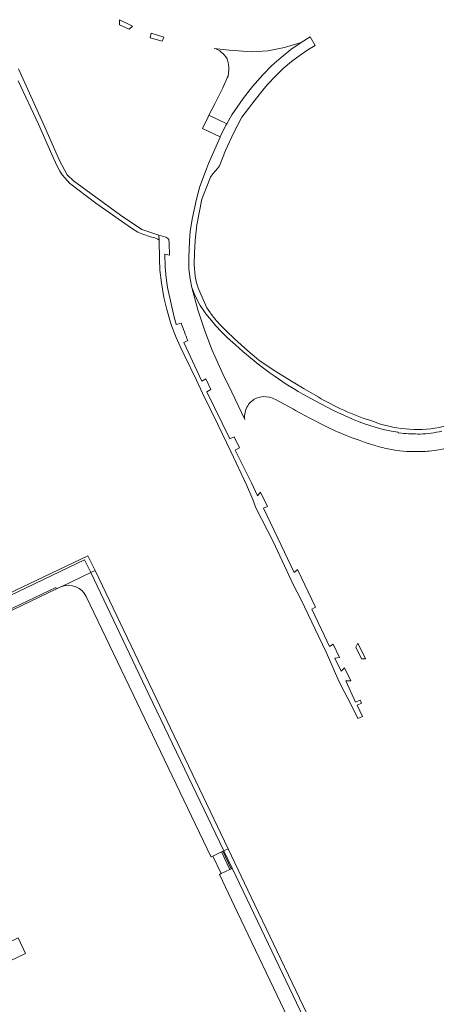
# Model space of a CAD drawing. Extents: x 146402 to 164798, y 455483 to 464134.
# Tile 49 of 256: x 153205 to 153334, y 461672 to 461978. Entities that reach past the tile are written whole.
import ezdxf

# ---------------------------------------------------------------- set-up
doc = ezdxf.new("R2010")
doc.units = 0
doc.header["$LTSCALE"] = 0.2
for name, color, linetype, lineweight in [('B-XX-VH-VERHARDING_ASFALT-GV', 252, 'CONTINUOUS', 18), ('B-XX-VH-VERHARDING_STRAATBAKSTEEN-GV', 252, 'CONTINUOUS', 18), ('B-XX-VH-VERHARDING_TEGEL-GV', 252, 'CONTINUOUS', 18)]:
    doc.layers.add(name, color=color, linetype=linetype, lineweight=lineweight)

msp = doc.modelspace()

# ---------------------------------------------------------------- linework, layer by layer
at = {"layer": 'B-XX-VH-VERHARDING_ASFALT-GV'}
for points in [[(153235.743, 461976.489), (153238.776, 461975.077), (153239.737, 461976.093), (153238.913, 461976.416), (153235.716, 461978.056)], [(153248.984, 461971.339), (153249.51, 461972.604), (153245.572, 461973.85), (153245.282, 461972.454)], [(153292.188, 461970.953), (153286.984, 461969.447), (153281.828, 461968.362), (153276.966, 461968.029), (153269.788, 461968.549), (153265.137, 461969.143), (153265.635, 461968.975), (153266.904, 461968.349), (153268.274, 461967.152), (153268.82, 461966.566), (153269.187, 461965.881), (153269.431, 461965.078), (153269.619, 461964.225), (153269.637, 461964.145), (153269.755, 461963.338), (153269.731, 461962.496), (153269.487, 461960.545), (153269.23, 461959.978), (153267.888, 461956.948), (153265.403, 461951.93), (153263.536, 461948.373), (153269.052, 461945.73), (153270.654, 461948.512), (153274.193, 461953.581), (153277.108, 461957.293), (153280.321, 461960.972), (153283.092, 461963.816), (153285.935, 461966.344), (153289.032, 461968.807)], [(153263.536, 461948.373), (153263.292, 461947.908), (153261.574, 461944.324), (153267.063, 461941.693), (153268.797, 461945.288), (153269.052, 461945.73)], [(153310.944, 461779.633), (153312.227, 461779.677), (153309.819, 461784.46), (153309.231, 461783.214)]]:
    msp.add_lwpolyline(points, close=True, dxfattribs=at)
for points in [[(153296.563, 461970.015), (153296.557, 461970.025), (153294.998, 461972.735), (153292.188, 461970.953), (153289.032, 461968.807), (153285.935, 461966.344), (153283.092, 461963.816), (153280.321, 461960.972), (153277.108, 461957.293), (153274.193, 461953.581), (153270.654, 461948.512), (153269.052, 461945.73), (153268.797, 461945.288), (153267.063, 461941.693), (153267.024, 461941.612), (153263.439, 461933.382), (153262.143, 461930.103), (153260.758, 461926.318), (153259.621, 461922.301), (153258.413, 461916.627), (153257.733, 461912.426), (153257.517, 461909.305), (153257.282, 461904.262), (153257.278, 461900.757), (153257.668, 461897.618), (153258.25, 461894.918), (153259.134, 461892.579), (153260.772, 461889.285), (153261.738, 461887.957), (153262.4, 461887.06), (153262.716, 461886.643), (153263.086, 461886.174), (153264.855, 461884.038), (153265.697, 461883.069), (153267.388, 461881.235), (153269.329, 461879.325), (153271.75, 461877.09), (153274.05, 461875.071)], [(153263.88, 461887.144), (153262.858, 461888.582), (153260.258, 461894.459), (153259.689, 461896.351), (153259.286, 461898.386), (153258.947, 461901.923), (153259.056, 461905.696), (153259.262, 461909.486), (153259.775, 461914.377), (153261.309, 461922.318), (153264.003, 461929.175), (153264.724, 461930.235), (153266.162, 461931.888), (153266.782, 461932.706), (153268.66, 461937.465), (153271.286, 461943.065), (153273.709, 461947.769), (153277.855, 461953.191), (153280.728, 461956.721), (153281.889, 461958.035), (153284.26, 461960.556), (153286.637, 461962.933), (153289.219, 461965.118), (153291.882, 461967.068), (153294.323, 461968.715), (153296.563, 461970.015)], [(153254.915, 461883.89), (153253.372, 461883.388), (153253.335, 461883.503), (153252.727, 461885.709), (153250.654, 461894.946), (153250.251, 461897.902), (153249.909, 461901.37), (153249.798, 461905.286), (153251.241, 461904.977), (153251.156, 461908.722), (153251.067, 461909.797), (153250.712, 461910.17), (153250.131, 461910.494), (153247.997, 461911.162), (153248.028, 461909.582), (153248.029, 461909.576), (153248.17, 461903.695), (153248.323, 461900.351), (153248.813, 461896.332), (153249.535, 461891.774), (153250.456, 461888.141), (153251.58, 461884.028), (153252.055, 461882.831), (153252.778, 461880.901), (153253.371, 461879.409), (153254.612, 461876.64), (153255.853, 461874.01), (153259.62, 461866.151), (153261.576, 461862.081), (153266.267, 461852.377), (153270.322, 461844.035), (153275.258, 461833.661), (153277.158, 461829.066), (153278.09, 461826.551), (153283.513, 461816.041), (153289.85, 461802.515), (153292.068, 461798.144), (153299.986, 461781.733), (153300.777, 461779.809), (153303.628, 461773.424), (153304.556, 461771.518), (153307.5, 461765.817), (153309.829, 461761.074), (153311.312, 461761.783), (153309.585, 461765.31), (153310.969, 461765.914), (153310.525, 461766.826), (153310.275, 461766.669), (153309.128, 461766.161), (153306.085, 461772.794), (153307.596, 461772.844), (153305.638, 461776.868), (153304.655, 461775.859), (153302.648, 461779.874), (153304.122, 461780.059), (153302.165, 461784.182), (153300.97, 461783.51), (153298.491, 461788.776), (153296.438, 461793.135), (153295.553, 461795.015), (153296.706, 461795.682), (153291.084, 461807.424), (153290.022, 461806.432), (153284.933, 461817.118), (153280.507, 461826.411), (153281.751, 461826.887), (153279.579, 461831.422)], [(153274.05, 461875.071), (153271.75, 461877.09), (153269.329, 461879.325), (153267.388, 461881.235), (153265.697, 461883.069), (153264.855, 461884.038), (153263.086, 461886.174), (153262.716, 461886.643), (153262.4, 461887.06), (153261.738, 461887.957), (153260.772, 461889.285), (153259.134, 461892.579), (153258.25, 461894.918), (153260.081, 461887.952), (153262.174, 461881.759), (153264.413, 461875.671), (153267.675, 461868.539), (153270.618, 461862.381), (153274.65, 461853.942)], [(153279.579, 461831.422), (153278.657, 461830.25), (153276.727, 461834.319), (153271.662, 461844.445), (153273.012, 461845.173), (153271.336, 461848.58), (153270.076, 461847.954), (153262.85, 461862.529), (153264.146, 461863.254), (153262.563, 461866.526), (153261.317, 461865.872), (153259.114, 461870.527), (153255.777, 461877.818), (153256.991, 461878.436)], [(153275.477, 461875.408), (153273.535, 461877.14)], [(153297.433, 461860.977), (153293.122, 461863.502), (153289.692, 461865.558), (153286.524, 461867.497), (153283.835, 461869.183)], [(153283.84, 461867.459), (153287.587, 461864.954), (153289.781, 461863.519), (153291.29, 461862.6), (153292.742, 461861.776), (153294.047, 461861.06), (153298.058, 461858.947), (153302.287, 461856.76)], [(153302.287, 461856.76), (153298.058, 461858.947), (153294.047, 461861.06), (153292.742, 461861.776), (153291.29, 461862.6), (153289.781, 461863.519), (153287.587, 461864.954), (153283.84, 461867.459)], [(153284.173, 461860.155), (153285.561, 461859.403), (153289.845, 461857.098), (153290.457, 461856.772), (153291.833, 461856.038), (153294.931, 461854.386), (153299.353, 461852.082), (153300.805, 461851.35), (153302.801, 461850.403)], [(153316.846, 461852.539), (153313.851, 461853.581)], [(153315.194, 461851.541), (153317.676, 461850.859), (153318.752, 461850.624), (153320.301, 461850.329), (153322.366, 461849.972), (153322.337, 461849.828), (153323.409, 461849.678)], [(153323.409, 461849.678), (153322.337, 461849.828), (153322.366, 461849.972), (153320.301, 461850.329), (153318.752, 461850.624), (153317.676, 461850.859), (153315.194, 461851.541)], [(153309.896, 461847.583), (153311.032, 461847.185)], [(153315.456, 461845.765), (153316.904, 461845.375), (153317.575, 461845.207)], [(153325.892, 461844.004), (153326.983, 461843.973), (153327.464, 461843.96)]]:
    msp.add_lwpolyline(points, dxfattribs=at)
for points in [[(153266.078, 461884.384, -0.0153149), (153263.88, 461887.144)], [(153256.991, 461878.436, -0.0161657), (153254.915, 461883.89)], [(153273.535, 461877.14, -0.0233318), (153266.078, 461884.384)], [(153274.05, 461875.071, 0.0241311), (153283.84, 461867.459)], [(153283.84, 461867.459, -0.0241311), (153274.05, 461875.071)], [(153283.835, 461869.183, -0.0487456), (153275.477, 461875.408)], [(153275.6, 461858.22, -0.1629653), (153278.516, 461860.673)], [(153278.516, 461860.673, -0.139857), (153282.32, 461860.871)], [(153282.32, 461860.871, -0.0734761), (153284.173, 461860.155)], [(153313.851, 461853.581, -0.056421), (153297.433, 461860.977)], [(153274.65, 461853.942, -0.1649919), (153275.6, 461858.22)], [(153302.287, 461856.76, 0.0416016), (153315.194, 461851.541)], [(153315.194, 461851.541, -0.0416016), (153302.287, 461856.76)], [(153337.638, 461852.036, -0.1371189), (153316.846, 461852.539)], [(153302.801, 461850.403, 0.0178035), (153309.896, 461847.583)], [(153323.409, 461849.678, 0.0238893), (153329.226, 461849.433)], [(153329.226, 461849.433, -0.0238893), (153323.409, 461849.678)], [(153329.226, 461849.433, 0.0451622), (153335.87, 461850.309)], [(153335.87, 461850.309, -0.0451622), (153329.226, 461849.433)], [(153311.032, 461847.185, 0.0103475), (153315.456, 461845.765)], [(153317.575, 461845.207, 0.033204), (153321.908, 461844.315)], [(153321.908, 461844.315, 0.0293844), (153325.892, 461844.004)], [(153327.464, 461843.96, 0.0254543), (153332.02, 461844.146)], [(153332.02, 461844.146, 0.0339458), (153337.915, 461845.098)]]:
    msp.add_lwpolyline(points, format="xyb", dxfattribs=at)
at = {"layer": 'B-XX-VH-VERHARDING_STRAATBAKSTEEN-GV'}
for points in [[(153217.755, 461802.078), (153217.79, 461802.095), (153226.793, 461806.407), (153224.912, 461810.344), (153199.204, 461798.049), (153195.188, 461796.136), (153179.183, 461788.422), (153177.486, 461787.634), (153177.481, 461787.631), (153168.15, 461783.182), (153168.126, 461783.17)], [(153264.183, 461718.092), (153264.28, 461718.142), (153264.725, 461718.371), (153267.425, 461719.69), (153267.889, 461719.888), (153270.48, 461714.469), (153270.772, 461714.61), (153268.172, 461720.025), (153244.868, 461768.567), (153226.793, 461806.407), (153217.79, 461802.095)], [(153178.918, 461784.046), (153180.937, 461785.095), (153194.099, 461791.42), (153215.9, 461801.837), (153216.166, 461801.337), (153216.824, 461801.636)], [(153225.405, 461799.013), (153264.183, 461718.092)], [(153174.429, 461684.669), (153162.69, 461709.172), (153162.777, 461709.199), (153156.72, 461721.6), (153148.373, 461739.162), (153146.346, 461743.372), (153141.984, 461741.264), (153151.58, 461721.224), (153155.193, 461713.678), (153158.375, 461707.035), (153164.767, 461693.63), (153168.386, 461686.041), (153171.714, 461679.064), (153174.639, 461672.93), (153206.545, 461688.153), (153204.224, 461692.993), (153196.511, 461689.292)], [(153240.946, 461636.546), (153240.602, 461636.349), (153242.367, 461632.684), (153297.314, 461659.143), (153297.22, 461659.341), (153295.245, 461663.495), (153275.313, 461705.151), (153270.772, 461714.61), (153270.48, 461714.469)], [(153270.48, 461714.469), (153270.033, 461714.258), (153267.361, 461712.958), (153266.778, 461712.675), (153272.435, 461700.871), (153288.079, 461668.181), (153287.81, 461668.051), (153288.266, 461667.029)]]:
    msp.add_lwpolyline(points, dxfattribs=at)
for points in [[(153194.846, 461796.856), (153195.188, 461796.136), (153199.204, 461798.049), (153224.912, 461810.344), (153226.793, 461806.407), (153228.152, 461807.059), (153225.945, 461811.669), (153198.732, 461798.684)], [(153269.512, 461720.678), (153228.152, 461807.059), (153226.793, 461806.407), (153244.868, 461768.567), (153268.172, 461720.025)], [(153194.099, 461791.42), (153194.34, 461790.904), (153216.166, 461801.337), (153215.9, 461801.837)], [(153264.725, 461718.371), (153267.361, 461712.958), (153270.033, 461714.258), (153267.425, 461719.69)], [(153269.512, 461720.678), (153268.172, 461720.025), (153270.772, 461714.61), (153275.313, 461705.151), (153295.245, 461663.495), (153297.22, 461659.341), (153298.562, 461659.971), (153297.476, 461662.242), (153276.694, 461705.678)]]:
    msp.add_lwpolyline(points, close=True, dxfattribs=at)
for points in [[(153216.824, 461801.636, -0.045554), (153217.755, 461802.078)], [(153217.79, 461802.095, -0.3876671), (153225.405, 461799.013)]]:
    msp.add_lwpolyline(points, format="xyb", dxfattribs=at)
at = {"layer": 'B-XX-VH-VERHARDING_TEGEL-GV'}
msp.add_lwpolyline([(153204.278, 461959.097), (153210.582, 461945.66), (153214.712, 461936.194), (153216.404, 461932.545), (153217.174, 461931.01), (153217.942, 461929.885), (153218.82, 461928.809), (153220.169, 461927.356), (153228.343, 461921.073), (153239.417, 461913.357), (153241.401, 461912.085), (153242.969, 461911.466), (153245.401, 461910.624), (153246.691, 461910.382), (153247.643, 461909.971), (153248.028, 461909.582), (153247.997, 461911.162), (153242.669, 461912.877), (153236.054, 461917.336), (153221.399, 461928.029), (153219.512, 461929.929), (153218.701, 461931.246), (153217.131, 461934.344), (153212.571, 461944.667), (153204.392, 461962.831)], dxfattribs=at)

doc.saveas('drawing.dxf')
